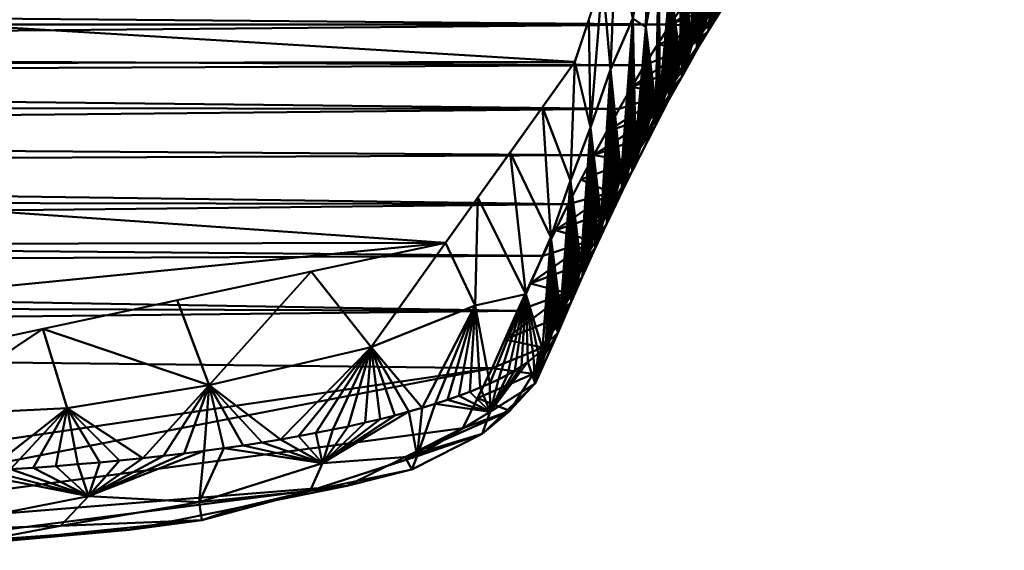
# Model space of a CAD drawing. Header units: millimetres. Extents: x -76 to 132, y -85 to 122.
# Tile 23 of 33: x 10 to 23, y -85 to -78. Entities that reach past the tile are written whole.
import ezdxf

# ---------------------------------------------------------------- set-up
doc = ezdxf.new("R2010")
doc.units = ezdxf.units.MM
doc.layers.add('P-SANR-FIXT', color=6, linetype='Continuous', lineweight=30)

# ---------------------------------------------------------------- blocks, each defined once
blk = doc.blocks.new('MODEL - MODEL-3635-View 1')
at = {"layer": 'P-SANR-FIXT', "lineweight": 40}
mesh = blk.add_polyface(dxfattribs=at)
corners = [(21.047, -69.415, -34.549), (20.311, -70.753, -43.049), (19.578, -72.326, -51.509), (18.849, -74.103, -59.929), (18.124, -76.088, -68.302), (17.403, -78.286, -76.628), (15.703, -80.661, -84.767), (8.657, -82.163, -89.544), (0, -82.202, -89.665), (-8.683, -82.162, -89.539), (-15.592, -80.717, -84.95), (-17.381, -78.356, -76.882), (-18.106, -76.14, -68.511), (-18.836, -74.139, -60.086), (-19.569, -72.347, -51.614), (-20.306, -70.762, -43.102), (-21.047, -69.415, -34.549)]
mesh.append_faces([[corners[k] for k in face] for face in [(10, 8, 9)]], dxfattribs={"vtx0": -1})
mesh.append_faces([[corners[k] for k in face] for face in [(15, 2, 14), (12, 5, 11)]], dxfattribs={"vtx0": -1, "vtx1": -1})
mesh.append_faces([[corners[k] for k in face] for face in [(8, 10, 6)]], dxfattribs={"vtx0": -1, "vtx1": -1, "vtx2": -1})
mesh.append_faces([[corners[k] for k in face] for face in [(12, 4, 5), (4, 12, 13)]], dxfattribs={"vtx0": -1, "vtx2": -1})
mesh.append_faces([[corners[k] for k in face] for face in [(0, 1, 16), (7, 8, 6)]], dxfattribs={"vtx1": -1})
mesh.append_faces([[corners[k] for k in face] for face in [(2, 3, 14), (1, 2, 15), (15, 16, 1), (13, 14, 3), (3, 4, 13), (5, 6, 11), (10, 11, 6)]], dxfattribs={"vtx1": -1, "vtx2": -1})
mesh = blk.add_polyface(dxfattribs=at)
corners = [(19.599, -74.582, -51.268), (19.588, -76.898, -51.395), (19.561, -76.94, -51.705), (19.615, -76.856, -51.086), (19.762, -75.071, -49.392), (19.642, -76.815, -50.776), (19.535, -76.983, -52.015), (19.508, -77.025, -52.324), (19.481, -77.068, -52.634), (19.669, -76.774, -50.466), (19.696, -76.733, -50.156), (19.722, -76.692, -49.846), (19.749, -76.651, -49.537), (19.454, -77.111, -52.943), (19.305, -75.111, -54.663), (19.427, -77.154, -53.253), (18.849, -74.103, -59.929), (18.651, -76.084, -62.219), (18.668, -74.6, -62.022), (19.052, -75.836, -57.584), (18.799, -76.217, -60.511), (18.487, -75.096, -64.115), (18.359, -76.577, -65.588), (18.306, -75.592, -66.209), (17.871, -78.388, -71.227), (17.764, -77.187, -72.465), (17.944, -76.638, -70.384), (19.578, -72.326, -51.509), (19.758, -73.542, -49.435), (19.026, -77.83, -57.892), (19.053, -77.783, -57.583), (18.654, -77.241, -62.188), (18.505, -76.903, -63.9), (19.186, -77.553, -56.037), (19.16, -77.599, -56.346), (18.124, -76.088, -68.302), (19.133, -77.645, -56.655), (19.106, -77.691, -56.964), (19.214, -73.215, -55.719), (19.032, -73.659, -57.824), (18.972, -77.924, -58.51), (18.945, -77.972, -58.818), (18.785, -78.261, -60.671), (18.162, -77.719, -67.869), (18.333, -77.831, -65.886), (18.892, -78.067, -59.436), (18.865, -78.115, -59.745), (18.919, -78.019, -59.127), (18.999, -77.877, -58.201), (19.24, -77.463, -55.419), (19.213, -77.508, -55.728), (19.267, -77.418, -55.109), (19.347, -77.285, -54.181), (19.32, -77.329, -54.491), (19.079, -77.737, -57.274), (19.293, -77.374, -54.8), (19.374, -77.241, -53.872), (19.762, -71.933, -49.394), (19.396, -72.771, -53.614), (19.401, -77.197, -53.562)]
mesh.append_faces([[corners[k] for k in face] for face in [(5, 4, 9), (11, 4, 12), (13, 0, 8), (16, 17, 18), (21, 22, 23), (29, 19, 30), (49, 14, 51), (54, 19, 37), (38, 19, 39)]], dxfattribs={"vtx0": -1, "vtx1": -1})
mesh.append_faces([[corners[k] for k in face] for face in [(4, 5, 0), (19, 20, 16), (16, 20, 17), (0, 27, 28), (17, 31, 32), (17, 20, 31), (19, 38, 14), (19, 14, 33), (31, 20, 42), (43, 22, 44), (47, 20, 19), (21, 17, 32), (32, 44, 22), (28, 4, 0), (32, 22, 21), (58, 0, 14), (43, 35, 22), (14, 0, 13)]], dxfattribs={"vtx0": -1, "vtx1": -1, "vtx2": -1})
mesh.append_faces([[corners[k] for k in face] for face in [(0, 1, 2), (0, 7, 8), (4, 11, 10), (14, 13, 15), (24, 25, 26), (19, 36, 37), (19, 40, 41), (20, 47, 45), (19, 41, 47), (19, 48, 40), (14, 49, 50), (14, 52, 53), (19, 29, 48), (19, 54, 30), (14, 56, 52), (28, 27, 57), (17, 21, 18), (14, 59, 56), (14, 38, 58), (14, 53, 55), (14, 15, 59)]], dxfattribs={"vtx0": -1, "vtx2": -1})
mesh.append_faces([[corners[k] for k in face] for face in [(3, 1, 0), (2, 6, 0), (6, 7, 0), (10, 9, 4), (33, 34, 19), (35, 23, 22), (16, 39, 19), (45, 46, 20), (55, 51, 14), (50, 33, 14), (5, 3, 0), (26, 35, 43), (58, 27, 0), (34, 36, 19)]], dxfattribs={"vtx1": -1, "vtx2": -1})
mesh = blk.add_polyface(dxfattribs=at)
corners = [(23.039, -74.19, 0.052), (19.938, -74.239, 11.527), (11.507, -74.478, 19.921), (0, -74.609, 22.993), (-11.507, -74.478, 19.921), (-19.938, -74.239, 11.527), (-23.039, -74.19, 0.052), (-22.819, -74.222, -2.482), (-22.599, -74.27, -5.015), (-22.379, -74.333, -7.549), (-22.159, -74.412, -10.082), (-21.939, -74.507, -12.614), (-21.72, -74.617, -15.146), (-21.5, -74.743, -17.677), (-21.28, -74.884, -20.208), (-21.061, -75.041, -22.737), (-20.841, -75.214, -25.265), (-20.622, -75.402, -27.793), (-20.402, -75.606, -30.319), (-20.183, -75.825, -32.844), (-19.964, -76.06, -35.367), (-19.745, -76.31, -37.889), (-19.527, -76.576, -40.409), (-19.308, -76.857, -42.928), (-19.089, -77.154, -45.445), (-18.871, -77.466, -47.96), (-18.653, -77.794, -50.473), (-18.435, -78.138, -52.984), (-18.217, -78.496, -55.493), (-18, -78.871, -58), (-17.782, -79.26, -60.504), (-17.565, -79.665, -63.006), (-17.348, -80.086, -65.505), (-17.131, -80.522, -68.002), (-16.915, -80.973, -70.496), (-16.699, -81.439, -72.987), (-16.483, -81.921, -75.475), (-16.267, -82.419, -77.961), (-16.049, -82.931, -80.443), (-15.437, -83.443, -82.85), (-14.183, -83.915, -85.005), (-12.372, -84.303, -86.741), (-10.136, -84.571, -87.915), (-7.649, -84.687, -88.424), (-5.1, -84.691, -88.44), (-2.55, -84.691, -88.44), (0, -84.691, -88.44), (3.923, -84.691, -88.44), (7.845, -84.684, -88.41), (11.554, -84.422, -87.266), (14.415, -83.847, -84.696), (15.933, -83.091, -81.2), (16.317, -82.302, -77.387), (16.649, -81.549, -73.562), (16.981, -80.832, -69.729), (17.315, -80.152, -65.889), (17.649, -79.508, -62.044), (17.983, -78.9, -58.192), (18.318, -78.329, -54.335), (18.653, -77.794, -50.473), (18.989, -77.296, -46.606), (19.325, -76.835, -42.734), (19.661, -76.41, -38.858), (19.998, -76.023, -34.979), (20.335, -75.672, -31.096), (20.672, -75.357, -27.209), (21.01, -75.08, -23.32), (21.348, -74.839, -19.429), (21.686, -74.636, -15.536), (22.024, -74.469, -11.64), (22.362, -74.339, -7.744), (22.7, -74.246, -3.846)]
mesh.append_faces([[corners[k] for k in face] for face in [(43, 41, 42), (50, 48, 49)]], dxfattribs={"vtx0": -1})
mesh.append_faces([[corners[k] for k in face] for face in [(10, 70, 9), (13, 68, 12), (1, 5, 0), (71, 8, 70), (70, 10, 69), (62, 22, 61), (63, 21, 62), (61, 24, 60), (67, 14, 66), (65, 18, 64), (64, 19, 63), (23, 61, 22), (55, 33, 54), (53, 36, 52), (60, 25, 59), (58, 28, 57), (57, 30, 56), (56, 31, 55), (48, 50, 47), (52, 47, 51), (25, 60, 24)]], dxfattribs={"vtx0": -1, "vtx1": -1})
mesh.append_faces([[corners[k] for k in face] for face in [(46, 52, 36)]], dxfattribs={"vtx0": -1, "vtx1": -1, "vtx2": -1})
mesh.append_faces([[corners[k] for k in face] for face in [(71, 7, 8), (0, 6, 7), (68, 11, 12), (69, 10, 11), (67, 13, 14), (66, 15, 16), (66, 14, 15), (65, 17, 18), (63, 20, 21), (63, 19, 20), (64, 18, 19), (65, 16, 17), (62, 21, 22), (2, 4, 5), (7, 71, 0), (16, 65, 66), (59, 25, 26), (58, 27, 28), (59, 26, 27), (57, 29, 30), (55, 32, 33), (55, 31, 32), (56, 30, 31), (57, 28, 29), (53, 34, 35), (46, 36, 37), (53, 35, 36), (44, 38, 39), (43, 40, 41), (34, 53, 54), (27, 58, 59), (40, 43, 44)]], dxfattribs={"vtx0": -1, "vtx2": -1})
mesh.append_faces([[corners[k] for k in face] for face in [(3, 4, 2)]], dxfattribs={"vtx1": -1})
mesh.append_faces([[corners[k] for k in face] for face in [(5, 6, 0), (8, 9, 70), (1, 2, 5), (68, 69, 11), (23, 24, 61), (67, 68, 13), (39, 40, 44), (37, 38, 44), (33, 34, 54), (45, 46, 37), (46, 47, 52), (50, 51, 47), (44, 45, 37)]], dxfattribs={"vtx1": -1, "vtx2": -1})
mesh = blk.add_polyface(dxfattribs=at)
corners = [(18.333, -77.831, -65.886), (18.505, -76.903, -63.9), (18.464, -78.866, -64.378), (18.625, -78.559, -62.522), (18.654, -77.241, -62.188), (18.651, -78.509, -62.214), (17.692, -80.464, -73.293), (17.665, -80.523, -73.6), (17.607, -79.146, -74.277), (18.732, -78.359, -61.288), (18.705, -78.409, -61.597), (18.198, -79.394, -67.452), (18.162, -77.719, -67.869), (17.639, -80.581, -73.907), (17.871, -78.388, -71.227), (17.852, -80.117, -71.451), (17.825, -80.174, -71.758), (17.878, -80.06, -71.143), (17.905, -80.003, -70.836), (17.798, -80.232, -72.065), (17.719, -80.406, -72.986), (17.745, -80.347, -72.679), (17.772, -80.289, -72.372), (17.931, -79.947, -70.529), (18.145, -79.503, -68.068), (18.118, -79.558, -68.376), (18.171, -79.449, -67.76), (18.091, -79.613, -68.683), (18.065, -79.668, -68.991), (17.958, -79.891, -70.221), (17.985, -79.834, -69.914), (18.011, -79.779, -69.606), (18.038, -79.723, -69.299), (18.224, -79.34, -67.145), (17.612, -80.64, -74.214), (17.586, -80.7, -74.521), (17.764, -77.187, -72.465), (17.533, -80.819, -75.135), (17.506, -80.879, -75.441), (17.479, -80.939, -75.748), (17.344, -79.844, -77.315), (17.583, -77.736, -74.547), (17.403, -78.286, -76.628), (17.559, -80.759, -74.828), (18.254, -79.282, -66.808), (18.799, -76.217, -60.511), (18.865, -78.115, -59.745), (18.839, -78.164, -60.054), (18.438, -78.917, -64.682), (18.812, -78.212, -60.362), (18.411, -78.969, -64.986), (18.385, -79.02, -65.29), (18.359, -79.072, -65.593), (18.28, -79.229, -66.504), (18.306, -79.176, -66.201), (18.333, -79.124, -65.897), (18.49, -78.815, -64.075), (18.678, -78.459, -61.905), (18.596, -78.614, -62.859), (18.517, -78.765, -63.771), (18.543, -78.714, -63.467), (18.569, -78.664, -63.163), (18.785, -78.261, -60.671), (18.758, -78.31, -60.98), (17.944, -76.638, -70.384)]
mesh.append_faces([[corners[k] for k in face] for face in [(3, 4, 5), (13, 8, 7), (15, 14, 17), (22, 14, 19), (18, 14, 23), (29, 14, 30), (32, 12, 28), (11, 0, 33), (35, 8, 34), (36, 8, 41), (43, 8, 35), (50, 0, 48), (44, 0, 53), (55, 0, 52), (57, 4, 10), (56, 1, 59), (59, 4, 60), (9, 4, 63), (63, 4, 62)]], dxfattribs={"vtx0": -1, "vtx1": -1})
mesh.append_faces([[corners[k] for k in face] for face in [(0, 1, 2), (11, 12, 0), (8, 36, 14), (8, 39, 40), (8, 14, 21), (1, 4, 59), (12, 14, 64), (14, 12, 31)]], dxfattribs={"vtx0": -1, "vtx1": -1, "vtx2": -1})
mesh.append_faces([[corners[k] for k in face] for face in [(4, 9, 10), (14, 15, 16), (12, 26, 24), (12, 11, 26), (14, 29, 23), (8, 37, 38), (8, 38, 39), (0, 44, 33), (45, 46, 47), (0, 2, 48), (45, 47, 49), (0, 50, 51), (0, 55, 54), (4, 3, 58), (4, 61, 60), (45, 49, 62), (12, 25, 27)]], dxfattribs={"vtx0": -1, "vtx2": -1})
mesh.append_faces([[corners[k] for k in face] for face in [(6, 7, 8), (18, 17, 14), (16, 19, 14), (20, 6, 8), (21, 20, 8), (22, 21, 14), (24, 25, 12), (27, 28, 12), (31, 30, 14), (32, 31, 12), (13, 34, 8), (42, 41, 8), (43, 37, 8), (51, 52, 0), (54, 53, 0), (56, 2, 1), (57, 5, 4), (58, 61, 4)]], dxfattribs={"vtx1": -1, "vtx2": -1})
mesh = blk.add_polyface(dxfattribs=at)
corners = [(18.485, -78.062, -52.404), (18.908, -78.095, -53.857), (19.114, -77.816, -52.131), (19.332, -77.391, -48.454), (18.989, -77.296, -46.606), (18.821, -77.545, -48.539), (18.653, -77.794, -50.473), (19.508, -77.025, -52.324), (19.334, -77.59, -52.708), (19.481, -77.068, -52.634), (19.716, -76.982, -46.479), (18.999, -77.877, -58.201), (18.804, -78.482, -59.205), (18.972, -77.924, -58.51), (19.401, -77.197, -53.562), (19.427, -77.154, -53.253), (19.002, -78.128, -57.077), (19.186, -77.553, -56.037), (19.15, -77.883, -55.191), (19.368, -77.499, -50.502), (19.374, -77.241, -53.872), (19.697, -76.863, -44.112), (19.157, -77.066, -44.67), (19.053, -77.783, -57.583), (19.026, -77.83, -57.892), (19.079, -77.737, -57.274), (19.106, -77.691, -56.964), (19.133, -77.645, -56.655), (19.16, -77.599, -56.346), (19.213, -77.508, -55.728), (19.24, -77.463, -55.419), (19.293, -77.374, -54.8), (19.32, -77.329, -54.491), (19.267, -77.418, -55.109), (19.347, -77.285, -54.181), (19.454, -77.111, -52.943), (19.325, -76.835, -42.734), (19.535, -76.983, -52.015), (18.811, -78.369, -56.361), (19.615, -76.856, -51.086)]
mesh.append_faces([[corners[k] for k in face] for face in [(7, 8, 9), (11, 12, 13), (14, 8, 20), (23, 16, 24), (17, 16, 28), (28, 16, 27), (35, 8, 15)]], dxfattribs={"vtx0": -1, "vtx1": -1})
mesh.append_faces([[corners[k] for k in face] for face in [(0, 1, 2), (2, 1, 8), (10, 4, 3), (16, 17, 18), (2, 8, 19), (6, 2, 19), (8, 18, 20), (6, 19, 3), (18, 8, 1), (1, 38, 18), (19, 8, 39), (21, 4, 10)]], dxfattribs={"vtx0": -1, "vtx1": -1, "vtx2": -1})
mesh.append_faces([[corners[k] for k in face] for face in [(21, 22, 4), (2, 6, 0), (16, 11, 24), (16, 26, 27), (18, 29, 30), (18, 17, 29), (18, 31, 32), (18, 33, 31), (18, 34, 20), (18, 32, 34), (21, 36, 22), (16, 25, 26)]], dxfattribs={"vtx0": -1, "vtx2": -1})
mesh.append_faces([[corners[k] for k in face] for face in [(3, 4, 5, 6)]], dxfattribs={"vtx0": -1, "vtx3": -1})
mesh.append_faces([[corners[k] for k in face] for face in [(14, 15, 8), (23, 25, 16), (7, 37, 8), (35, 9, 8), (30, 33, 18)]], dxfattribs={"vtx1": -1, "vtx2": -1})
mesh = blk.add_polyface(dxfattribs=at)
corners = [(18.485, -78.062, -52.404), (18.318, -78.329, -54.335), (18.908, -78.095, -53.857), (18.804, -78.482, -59.205), (18.999, -77.877, -58.201), (19.002, -78.128, -57.077), (18.594, -78.707, -58.36), (17.816, -79.204, -60.118), (18.471, -78.977, -60.371), (18.811, -78.369, -56.361), (18.15, -78.614, -56.264), (18.633, -78.79, -61.306), (18.732, -78.359, -61.288), (18.758, -78.31, -60.98), (18.463, -79.111, -63.237), (18.49, -78.815, -64.075), (18.517, -78.765, -63.771), (18.651, -78.509, -62.214), (18.625, -78.559, -62.522), (17.983, -78.9, -58.192), (18.411, -78.969, -64.986), (18.438, -78.917, -64.682), (18.464, -78.866, -64.378), (18.569, -78.664, -63.163), (18.543, -78.714, -63.467), (18.596, -78.614, -62.859), (18.678, -78.459, -61.905), (18.785, -78.261, -60.671), (18.705, -78.409, -61.597), (18.812, -78.212, -60.362), (18.839, -78.164, -60.054), (18.865, -78.115, -59.745), (18.892, -78.067, -59.436), (18.945, -77.972, -58.818), (18.972, -77.924, -58.51), (18.919, -78.019, -59.127), (19.15, -77.883, -55.191)]
mesh.append_faces([[corners[k] for k in face] for face in [(10, 2, 1), (17, 14, 18), (19, 6, 10), (23, 14, 24), (18, 14, 25), (27, 11, 13), (7, 6, 19), (32, 3, 31)]], dxfattribs={"vtx0": -1, "vtx1": -1})
mesh.append_faces([[corners[k] for k in face] for face in [(3, 4, 5), (6, 7, 8), (3, 5, 6), (9, 10, 6), (2, 10, 9), (6, 5, 9), (11, 14, 17), (11, 29, 3), (3, 6, 8), (8, 11, 3), (36, 9, 5)]], dxfattribs={"vtx0": -1, "vtx1": -1, "vtx2": -1})
mesh.append_faces([[corners[k] for k in face] for face in [(11, 12, 13), (14, 15, 16), (14, 22, 15), (14, 16, 24), (11, 27, 29), (3, 33, 34), (3, 35, 33), (3, 29, 30)]], dxfattribs={"vtx0": -1, "vtx2": -1})
mesh.append_faces([[corners[k] for k in face] for face in [(0, 1, 2), (20, 21, 14), (23, 25, 14), (17, 26, 11), (28, 12, 11), (26, 28, 11), (30, 31, 3), (32, 35, 3), (21, 22, 14)]], dxfattribs={"vtx1": -1, "vtx2": -1})
mesh = blk.add_polyface(dxfattribs=at)
corners = [(16.975, -82.048, -81.26), (16.76, -81.331, -82.259), (17.086, -80.583, -80.298), (15.703, -80.661, -84.767), (14.729, -82.027, -86.133), (13.941, -81.036, -85.961), (16.553, -79.473, -80.698), (16.978, -78.88, -78.663), (17.344, -79.844, -77.315), (17.241, -81.492, -78.506), (17.267, -81.43, -78.2), (16.703, -82.278, -82.463), (16.785, -82.221, -82.165), (17.403, -78.286, -76.628), (17.347, -81.244, -77.281), (17.32, -81.306, -77.587), (17.373, -81.183, -76.974), (17.4, -81.122, -76.668), (17.294, -81.368, -77.893), (17.188, -81.617, -79.118), (17.161, -81.68, -79.425), (17.135, -81.744, -79.731), (17.214, -81.555, -78.812), (17.426, -81.061, -76.361), (17.453, -81, -76.055), (17.479, -80.939, -75.748), (16.128, -80.067, -82.733), (16.094, -81.48, -84.042), (17.108, -81.807, -80.037), (15.567, -82.77, -84.99), (15.728, -82.718, -84.726), (17.607, -79.146, -74.277), (15.88, -82.665, -84.457), (16.024, -82.612, -84.183), (16.159, -82.557, -83.905), (16.286, -82.502, -83.624), (14.651, -83.016, -86.224), (14.424, -83.067, -86.476), (14.844, -82.97, -85.995), (15.221, -82.872, -85.503), (15.398, -82.822, -85.249), (15.037, -82.922, -85.752), (16.858, -82.163, -81.866), (16.921, -82.106, -81.564), (16.398, -82.45, -83.353), (17.055, -81.932, -80.645), (17.019, -81.99, -80.955), (13.773, -83.195, -87.116), (13.538, -83.237, -87.319), (16.517, -82.389, -83.038), (16.613, -82.335, -82.758), (12.6, -82.524, -88.018), (12.18, -81.412, -87.155), (17.082, -81.871, -80.342), (13.297, -83.276, -87.516), (13.049, -83.315, -87.705), (14.001, -83.153, -86.905), (12.796, -83.352, -87.886), (12.537, -83.387, -88.06), (14.223, -83.109, -86.687)]
mesh.append_faces([[corners[k] for k in face] for face in [(3, 4, 5), (9, 8, 10), (11, 1, 12), (13, 8, 7), (18, 8, 15), (19, 2, 22), (22, 8, 9), (17, 8, 23), (29, 27, 30), (32, 27, 33), (34, 27, 35), (30, 27, 32), (39, 4, 40), (38, 4, 41), (42, 1, 43), (35, 1, 44), (5, 51, 52), (12, 1, 42)]], dxfattribs={"vtx0": -1, "vtx1": -1})
mesh.append_faces([[corners[k] for k in face] for face in [(0, 1, 2), (6, 2, 1), (2, 7, 8), (26, 1, 27), (31, 8, 13), (40, 4, 27), (2, 8, 22), (35, 27, 1), (4, 51, 5), (4, 48, 51), (27, 4, 3)]], dxfattribs={"vtx0": -1, "vtx1": -1, "vtx2": -1})
mesh.append_faces([[corners[k] for k in face] for face in [(8, 16, 14), (8, 25, 24), (2, 21, 28), (27, 3, 26), (2, 6, 7), (4, 36, 37), (4, 39, 41), (1, 0, 43), (4, 47, 48), (1, 50, 49), (2, 53, 45), (4, 59, 56), (4, 37, 59), (2, 28, 53)]], dxfattribs={"vtx0": -1, "vtx2": -1})
mesh.append_faces([[corners[k] for k in face] for face in [(14, 15, 8), (17, 16, 8), (19, 20, 2), (20, 21, 2), (24, 23, 8), (34, 33, 27), (38, 36, 4), (29, 40, 27), (45, 46, 2), (26, 6, 1), (49, 44, 1), (11, 50, 1), (46, 0, 2), (18, 10, 8), (54, 55, 51), (56, 47, 4), (48, 54, 51), (57, 58, 51), (55, 57, 51)]], dxfattribs={"vtx1": -1, "vtx2": -1})
mesh = blk.add_polyface(dxfattribs=at)
corners = [(17.985, -79.834, -69.914), (17.816, -80.416, -70.592), (17.958, -79.891, -70.221), (17.869, -80.001, -66.051), (18.152, -79.72, -66.565), (18.142, -79.587, -64.073), (17.649, -79.508, -62.044), (17.482, -79.83, -63.967), (18.463, -79.111, -63.237), (18.633, -78.79, -61.306), (18.323, -79.263, -62.227), (18.471, -78.977, -60.371), (18.333, -79.124, -65.897), (18.306, -79.176, -66.201), (17.315, -80.152, -65.889), (17.816, -79.204, -60.118), (18.011, -79.779, -69.606), (18.023, -79.98, -68.452), (17.878, -80.06, -71.143), (17.905, -80.003, -70.836), (17.931, -79.947, -70.529), (18.038, -79.723, -69.299), (18.065, -79.668, -68.991), (18.091, -79.613, -68.683), (18.118, -79.558, -68.376), (18.171, -79.449, -67.76), (18.145, -79.503, -68.068), (18.224, -79.34, -67.145), (18.198, -79.394, -67.452), (18.254, -79.282, -66.808), (18.28, -79.229, -66.504), (18.359, -79.072, -65.593), (18.385, -79.02, -65.29), (18.411, -78.969, -64.986), (17.804, -80.269, -68.062)]
mesh.append_faces([[corners[k] for k in face] for face in [(0, 1, 2), (12, 4, 13), (14, 3, 7), (16, 1, 0), (22, 17, 21), (24, 17, 23), (25, 17, 26), (27, 4, 28), (13, 4, 30), (32, 4, 31)]], dxfattribs={"vtx0": -1, "vtx1": -1})
mesh.append_faces([[corners[k] for k in face] for face in [(3, 4, 5), (8, 9, 10), (5, 7, 3), (10, 11, 6), (10, 5, 8), (1, 16, 17), (6, 5, 10), (17, 28, 4), (34, 17, 4), (8, 4, 33), (3, 34, 4), (10, 9, 11), (4, 8, 5)]], dxfattribs={"vtx0": -1, "vtx1": -1, "vtx2": -1})
mesh.append_faces([[corners[k] for k in face] for face in [(5, 6, 7), (17, 16, 21), (17, 22, 23), (1, 20, 2), (4, 12, 31), (4, 29, 30), (17, 24, 26)]], dxfattribs={"vtx0": -1, "vtx2": -1})
mesh.append_faces([[corners[k] for k in face] for face in [(15, 6, 11), (18, 19, 1), (19, 20, 1), (27, 29, 4), (32, 33, 4), (25, 28, 17)]], dxfattribs={"vtx1": -1, "vtx2": -1})
mesh = blk.add_polyface(dxfattribs=at)
corners = [(17.355, -81.433, -76.12), (17.347, -81.244, -77.281), (17.373, -81.183, -76.974), (17.182, -81.831, -77.951), (17.613, -80.627, -69.895), (18.023, -79.98, -68.452), (17.804, -80.269, -68.062), (17.665, -80.523, -73.6), (17.669, -80.731, -72.44), (17.499, -81.106, -74.275), (17.148, -80.492, -67.809), (17.297, -81.313, -73.579), (17.166, -81.646, -75.422), (16.815, -81.191, -71.645), (17.477, -80.947, -71.743), (17.692, -80.464, -73.293), (17.479, -80.939, -75.748), (17.453, -81, -76.055), (17.426, -81.061, -76.361), (17.4, -81.122, -76.668), (17.533, -80.819, -75.135), (17.506, -80.879, -75.441), (17.559, -80.759, -74.828), (17.586, -80.7, -74.521), (17.612, -80.64, -74.214), (17.639, -80.581, -73.907), (17.719, -80.406, -72.986), (17.745, -80.347, -72.679), (17.772, -80.289, -72.372), (17.798, -80.232, -72.065), (17.816, -80.416, -70.592), (17.852, -80.117, -71.451), (17.878, -80.06, -71.143), (17.869, -80.001, -66.051), (17.315, -80.152, -65.889), (17.825, -80.174, -71.758)]
mesh.append_faces([[corners[k] for k in face] for face in [(16, 0, 17), (20, 0, 21), (26, 8, 15), (25, 9, 24), (29, 8, 28), (32, 30, 31), (10, 33, 34), (35, 8, 29), (21, 0, 16), (31, 8, 35)]], dxfattribs={"vtx0": -1, "vtx1": -1})
mesh.append_faces([[corners[k] for k in face] for face in [(1, 0, 3), (4, 5, 6), (7, 8, 9), (6, 10, 4), (9, 11, 12), (9, 8, 11), (4, 13, 14), (12, 0, 9), (0, 20, 9), (14, 8, 30), (8, 31, 30), (8, 14, 11), (33, 10, 6), (4, 14, 30), (30, 5, 4)]], dxfattribs={"vtx0": -1, "vtx1": -1, "vtx2": -1})
mesh.append_faces([[corners[k] for k in face] for face in [(0, 1, 2), (8, 7, 15), (9, 22, 23), (9, 23, 24), (9, 25, 7), (8, 27, 28)]], dxfattribs={"vtx0": -1, "vtx2": -1})
mesh.append_faces([[corners[k] for k in face] for face in [(18, 17, 0), (19, 18, 0), (2, 19, 0), (20, 22, 9), (26, 27, 8)]], dxfattribs={"vtx1": -1, "vtx2": -1})
mesh = blk.add_polyface(dxfattribs=at)
corners = [(16.649, -81.549, -73.562), (17.297, -81.313, -73.579), (16.815, -81.191, -71.645), (16.981, -82.033, -77.253), (17.166, -81.646, -75.422), (16.483, -81.926, -75.474), (16.289, -82.876, -83.38), (16.785, -82.221, -82.165), (16.879, -82.504, -80.989), (17.182, -81.831, -77.951), (16.855, -82.378, -79.094), (16.549, -82.862, -80.958), (16.317, -82.302, -77.387), (17.613, -80.627, -69.895), (16.981, -80.832, -69.729), (16.703, -82.278, -82.463), (16.613, -82.335, -82.758), (16.921, -82.106, -81.564), (16.858, -82.163, -81.866), (16.975, -82.048, -81.26), (17.019, -81.99, -80.955), (17.055, -81.932, -80.645), (17.108, -81.807, -80.037), (17.135, -81.744, -79.731), (17.082, -81.871, -80.342), (17.214, -81.555, -78.812), (17.188, -81.617, -79.118), (17.161, -81.68, -79.425), (17.241, -81.492, -78.506), (17.267, -81.43, -78.2), (17.294, -81.368, -77.893), (17.347, -81.244, -77.281), (17.32, -81.306, -77.587), (16.125, -82.696, -79.294), (17.355, -81.433, -76.12), (17.148, -80.492, -67.809), (17.477, -80.947, -71.743), (16.183, -83.164, -82.931)]
mesh.append_faces([[corners[k] for k in face] for face in [(0, 1, 2), (12, 3, 5), (15, 6, 16), (7, 6, 15), (17, 8, 18), (20, 8, 19), (24, 8, 21), (25, 9, 26), (26, 9, 27), (27, 9, 23), (31, 9, 32), (32, 9, 30), (22, 8, 24), (14, 13, 35)]], dxfattribs={"vtx0": -1, "vtx1": -1})
mesh.append_faces([[corners[k] for k in face] for face in [(3, 4, 5), (6, 7, 8), (9, 10, 8), (8, 10, 11), (3, 12, 10), (9, 8, 23), (1, 5, 4), (10, 33, 11), (4, 3, 34), (1, 36, 2), (37, 8, 11), (9, 3, 10), (9, 34, 3)]], dxfattribs={"vtx0": -1, "vtx1": -1, "vtx2": -1})
mesh.append_faces([[corners[k] for k in face] for face in [(13, 14, 2), (8, 7, 18), (8, 22, 23), (9, 25, 28)]], dxfattribs={"vtx0": -1, "vtx2": -1})
mesh.append_faces([[corners[k] for k in face] for face in [(17, 19, 8), (20, 21, 8), (28, 29, 9), (29, 30, 9), (0, 5, 1)]], dxfattribs={"vtx1": -1, "vtx2": -1})
mesh = blk.add_polyface(dxfattribs=at)
corners = [(11.73, -83.483, -88.53), (10.737, -82.827, -88.981), (12.6, -82.524, -88.018), (1.085, -82.915, -89.665), (0, -82.202, -89.665), (2.164, -82.193, -89.635), (12.18, -81.412, -87.155), (10.419, -81.788, -88.349), (6.443, -82.961, -89.665), (6.273, -83.718, -89.665), (5.96, -83.718, -89.665), (12.003, -83.453, -88.382), (12.273, -83.421, -88.225), (10.587, -83.588, -89.038), (10.878, -83.564, -88.925), (6.901, -83.718, -89.665), (7.208, -83.717, -89.664), (3.928, -82.955, -89.665), (-1.349, -82.935, -89.665), (0, -83.718, -89.665), (-0.299, -83.718, -89.665), (6.587, -83.718, -89.665), (6.493, -82.173, -89.574), (8.657, -82.163, -89.544), (8.711, -82.926, -89.535), (7.53, -83.716, -89.656), (7.841, -83.712, -89.638), (2.509, -83.718, -89.665), (3.137, -83.718, -89.665), (2.823, -83.718, -89.665), (4.329, -82.183, -89.604), (2.164, -83.718, -89.665), (10.292, -83.609, -89.143), (9.994, -83.629, -89.238), (8.774, -83.688, -89.524), (8.482, -83.698, -89.57), (9.389, -83.663, -89.4), (9.083, -83.676, -89.467), (9.693, -83.647, -89.324), (8.142, -83.706, -89.611), (0.618, -83.718, -89.665), (0.928, -83.718, -89.665), (1.855, -83.718, -89.665), (1.546, -83.718, -89.665), (1.237, -83.718, -89.665), (-0.898, -83.718, -89.665), (-1.197, -83.718, -89.665), (-0.599, -83.718, -89.665), (0.309, -83.718, -89.665), (-1.496, -83.717, -89.665), (3.764, -83.718, -89.665), (4.078, -83.718, -89.665), (5.646, -83.718, -89.665), (4.391, -83.718, -89.665), (5.019, -83.718, -89.665), (4.705, -83.718, -89.665), (5.332, -83.718, -89.665), (11.166, -83.539, -88.802), (-2.171, -82.192, -89.634), (3.45, -83.718, -89.665), (11.424, -83.515, -88.683), (12.537, -83.387, -88.06)]
mesh.append_faces([[corners[k] for k in face] for face in [(6, 2, 7), (11, 2, 12), (13, 1, 14), (15, 8, 16), (16, 8, 25), (21, 8, 15), (22, 8, 30), (26, 24, 39), (40, 3, 41), (19, 3, 48), (49, 18, 46), (50, 17, 51), (52, 8, 10), (56, 8, 52), (38, 1, 33), (54, 8, 56), (4, 18, 58), (39, 24, 35)]], dxfattribs={"vtx0": -1, "vtx1": -1})
mesh.append_faces([[corners[k] for k in face] for face in [(0, 1, 2), (17, 3, 5), (3, 18, 4), (19, 18, 3), (7, 1, 24), (3, 17, 27), (7, 2, 1), (1, 38, 24), (54, 17, 8), (17, 30, 8), (24, 25, 8), (8, 23, 24)]], dxfattribs={"vtx0": -1, "vtx1": -1, "vtx2": -1})
mesh.append_faces([[corners[k] for k in face] for face in [(3, 4, 5), (8, 9, 10), (18, 19, 20), (8, 22, 23), (3, 27, 31), (24, 23, 7), (1, 32, 33), (1, 13, 32), (24, 34, 35), (24, 36, 37), (24, 38, 36), (3, 40, 48), (2, 11, 0), (17, 59, 28), (2, 61, 12), (17, 5, 30)]], dxfattribs={"vtx0": -1, "vtx2": -1})
mesh.append_faces([[corners[k] for k in face] for face in [(17, 28, 29, 27), (3, 43, 44, 41), (17, 54, 55, 53)]], dxfattribs={"vtx0": -1, "vtx3": -1})
mesh.append_faces([[corners[k] for k in face] for face in [(21, 9, 8), (26, 25, 24), (37, 34, 24), (42, 43, 3), (45, 46, 18, 47), (20, 47, 18), (53, 51, 17), (31, 42, 3), (57, 14, 1), (50, 59, 17), (60, 57, 1), (0, 60, 1)]], dxfattribs={"vtx1": -1, "vtx2": -1})
mesh = blk.add_polyface(dxfattribs=at)
corners = [(15.174, -83.469, -82.948), (16.549, -82.862, -80.958), (15.933, -83.091, -81.2), (15.26, -83.633, -84.189), (15.332, -83.455, -84.879), (16.183, -83.164, -82.931), (14.415, -83.847, -84.696), (16.879, -82.504, -80.989), (16.289, -82.876, -83.38), (15.221, -82.872, -85.503), (14.09, -83.548, -86.68), (13.929, -83.91, -86.436), (12.47, -84.061, -87.782), (16.159, -82.557, -83.905), (16.286, -82.502, -83.624), (14.424, -83.067, -86.476), (14.223, -83.109, -86.687), (13.538, -83.237, -87.319), (13.297, -83.276, -87.516), (13.773, -83.195, -87.116), (14.001, -83.153, -86.905), (13.049, -83.315, -87.705), (14.651, -83.016, -86.224), (15.037, -82.922, -85.752), (14.844, -82.97, -85.995), (15.398, -82.822, -85.249), (15.567, -82.77, -84.99), (15.728, -82.718, -84.726), (15.88, -82.665, -84.457), (16.024, -82.612, -84.183), (16.398, -82.45, -83.353), (16.517, -82.389, -83.038), (12.984, -84.134, -85.981), (16.125, -82.696, -79.294), (16.613, -82.335, -82.758), (16.855, -82.378, -79.094), (16.317, -82.302, -77.387)]
mesh.append_faces([[corners[k] for k in face] for face in [(0, 1, 2), (15, 10, 16), (17, 10, 18), (19, 10, 17), (23, 10, 24), (28, 8, 27), (13, 8, 29), (32, 11, 6), (2, 1, 33), (33, 35, 36)]], dxfattribs={"vtx0": -1, "vtx1": -1})
mesh.append_faces([[corners[k] for k in face] for face in [(3, 4, 5), (7, 5, 8), (9, 4, 10), (11, 12, 10), (4, 26, 8), (5, 0, 3), (10, 4, 11), (5, 1, 0), (4, 3, 11), (3, 6, 11), (5, 4, 8)]], dxfattribs={"vtx0": -1, "vtx1": -1, "vtx2": -1})
mesh.append_faces([[corners[k] for k in face] for face in [(10, 21, 18), (10, 15, 22), (8, 14, 30), (4, 25, 26)]], dxfattribs={"vtx0": -1, "vtx2": -1})
mesh.append_faces([[corners[k] for k in face] for face in [(0, 6, 3), (13, 14, 8), (20, 16, 10), (19, 20, 10), (23, 9, 10), (9, 25, 4), (26, 27, 8), (28, 29, 8), (22, 24, 10), (30, 31, 8), (31, 34, 8)]], dxfattribs={"vtx1": -1, "vtx2": -1})
mesh = blk.add_polyface(dxfattribs=at)
corners = [(7.841, -83.712, -89.638), (8.142, -83.706, -89.611), (7.37, -84.155, -89.553), (11.73, -83.483, -88.53), (11.017, -83.98, -88.754), (11.424, -83.515, -88.683), (12.537, -83.387, -88.06), (12.47, -84.061, -87.782), (8.732, -84.43, -89.196), (9.083, -83.676, -89.467), (7.845, -84.684, -88.41), (9.3, -84.624, -88.638), (9.699, -84.553, -87.838), (10.65, -84.371, -88.588), (6.744, -84.514, -89.269), (11.166, -83.539, -88.802), (12.984, -84.134, -85.981), (11.554, -84.422, -87.266), (12.504, -84.295, -87.211), (8.482, -83.698, -89.569), (8.774, -83.688, -89.524), (9.389, -83.663, -89.4), (9.693, -83.647, -89.324), (9.994, -83.629, -89.238), (10.292, -83.609, -89.143), (10.587, -83.588, -89.038), (10.878, -83.564, -88.925), (12.273, -83.421, -88.225), (12.003, -83.453, -88.382), (12.796, -83.352, -87.886), (13.049, -83.315, -87.705), (14.09, -83.548, -86.68), (13.929, -83.91, -86.436)]
mesh.append_faces([[corners[k] for k in face] for face in [(3, 4, 5), (10, 11, 12), (21, 8, 9), (25, 4, 24), (27, 4, 28), (19, 2, 1)]], dxfattribs={"vtx0": -1, "vtx1": -1})
mesh.append_faces([[corners[k] for k in face] for face in [(4, 6, 7), (8, 2, 9), (4, 7, 13), (2, 8, 14), (11, 13, 18), (8, 21, 4), (8, 4, 13), (29, 31, 7), (11, 18, 17), (11, 10, 14), (18, 7, 32), (11, 8, 13), (18, 13, 7), (32, 16, 18), (14, 8, 11)]], dxfattribs={"vtx0": -1, "vtx1": -1, "vtx2": -1})
mesh.append_faces([[corners[k] for k in face] for face in [(2, 19, 20), (4, 26, 15), (4, 25, 26), (4, 27, 6)]], dxfattribs={"vtx0": -1, "vtx2": -1})
mesh.append_faces([[corners[k] for k in face] for face in [(0, 1, 2), (15, 5, 4), (16, 17, 18), (20, 9, 2), (21, 22, 4), (23, 24, 4), (22, 23, 4), (29, 30, 31), (6, 29, 7), (3, 28, 4), (17, 12, 11)]], dxfattribs={"vtx1": -1, "vtx2": -1})

msp = doc.modelspace()

# ---------------------------------------------------------------- block references
at = {"layer": 'P-SANR-FIXT', "lineweight": 40}
msp.add_blockref('MODEL - MODEL-3635-View 1', (0, 0), dxfattribs=at)

doc.saveas('drawing.dxf')
